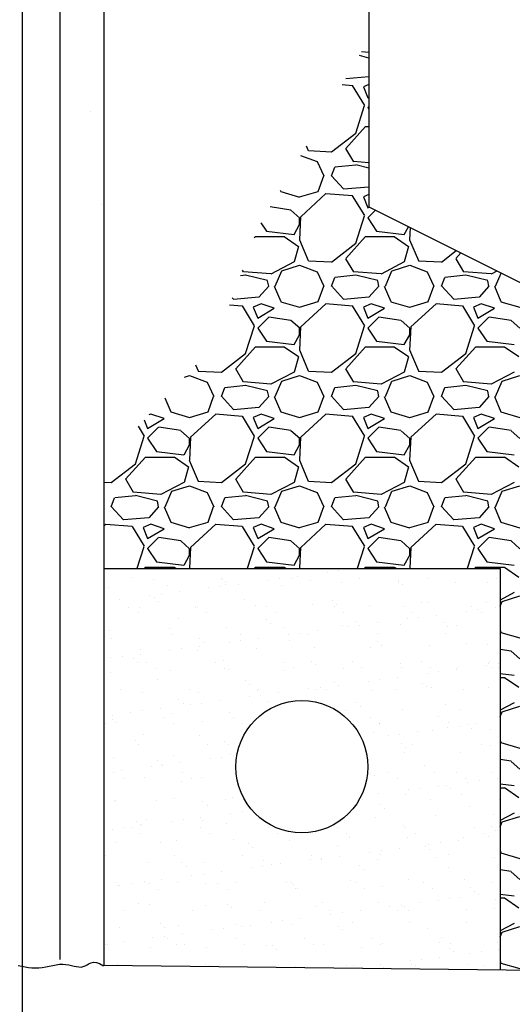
# Model space of a CAD drawing. Extents: x -132 to 3250, y 149 to 2856.
# Tile 34 of 41: x 2772 to 2839, y 1969 to 2103. Entities that reach past the tile are written whole.
import ezdxf

# ---------------------------------------------------------------- set-up
doc = ezdxf.new("R2010")
doc.units = 0
doc.header["$LTSCALE"] = 96
doc.header["$MEASUREMENT"] = 0
doc.layers.get('0').update_dxf_attribs({"color": 2, "linetype": 'CONTINUOUS'})
for name, color, linetype in [('S1', 2, 'CONTINUOUS'), ('S3', 4, 'CONTINUOUS'), ('S6', 1, 'CONTINUOUS')]:
    doc.layers.add(name, color=color, linetype=linetype)

# ---------------------------------------------------------------- blocks, each defined once
blk = doc.blocks.new('*X44')
at = {"color": 0}
for p, q in [((1327.08, 570.85), (1327.08, 570.85)), ((1328.64, 571.06), (1328.64, 571.06)), ((1331.08, 571.38), (1331.08, 571.38)), ((1300.58, 570.15), (1300.58, 570.15)), ((1303.44, 569.93), (1303.44, 569.93)), ((1312.58, 570.04), (1312.58, 570.04)), ((1312.78, 569.94), (1312.78, 569.94)), ((1313.14, 569.54), (1313.14, 569.54)), ((1319.01, 569.79), (1319.01, 569.79)), ((1320.57, 570), (1320.57, 570)), ((1322.12, 569.96), (1322.12, 569.96)), ((1323.01, 570.32), (1323.01, 570.32)), ((1324.76, 569.78), (1324.76, 569.78)), ((1331.46, 569.98), (1331.46, 569.98)), ((1336.77, 569.68), (1336.77, 569.68)), ((1336.79, 569.5), (1336.79, 569.5)), ((1340.81, 570), (1340.81, 570)), ((1344.47, 569.46), (1344.47, 569.46)), ((1350.15, 570.01), (1350.15, 570.01)), ((1297.21, 568.75), (1297.21, 568.75)), ((1305.31, 569.04), (1305.31, 569.04)), ((1306.86, 568.19), (1306.86, 568.19)), ((1310.93, 568.73), (1310.93, 568.73)), ((1312.49, 568.93), (1312.49, 568.93)), ((1313.16, 569.14), (1313.16, 569.14)), ((1314.93, 569.25), (1314.93, 569.25)), ((1320.84, 569.1), (1320.84, 569.1)), ((1328.94, 569.4), (1328.94, 569.4)), ((1337.32, 569.17), (1337.32, 569.17)), ((1348.95, 569.41), (1348.95, 569.41)), ((1298.78, 567.13), (1298.78, 567.13)), ((1302.86, 567.66), (1302.86, 567.66)), ((1303.57, 567.41), (1303.57, 567.41)), ((1304.12, 566.9), (1304.12, 566.9)), ((1304.42, 567.87), (1304.42, 567.87)), ((1315.75, 567.15), (1315.75, 567.15)), ((1327.75, 567.04), (1327.75, 567.04)), ((1339.93, 566.78), (1339.93, 566.78)), ((1348.7, 566.78), (1348.7, 566.78)), ((1300.04, 566.12), (1300.04, 566.12)), ((1301.44, 566.07), (1301.44, 566.07)), ((1309.12, 566.04), (1309.12, 566.04)), ((1309.38, 566.14), (1309.38, 566.14)), ((1317.22, 566.33), (1317.22, 566.33)), ((1318.72, 566.16), (1318.72, 566.16)), ((1325.07, 566.43), (1325.07, 566.43)), ((1328.07, 566.17), (1328.07, 566.17)), ((1328.3, 566.54), (1328.3, 566.54)), ((1332.75, 566.39), (1332.75, 566.39)), ((1337.41, 566.19), (1337.41, 566.19)), ((1340.85, 566.68), (1340.85, 566.68)), ((1346, 565.58), (1346, 565.58)), ((1346.75, 566.21), (1346.75, 566.21)), ((1347.56, 565.78), (1347.56, 565.78)), ((1350, 566.1), (1350, 566.1)), ((1301.3, 565.32), (1301.3, 565.32)), ((1306.73, 564.51), (1306.73, 564.51)), ((1310.65, 565.33), (1310.65, 565.33)), ((1318.73, 564.41), (1318.73, 564.41)), ((1319.99, 565.35), (1319.99, 565.35)), ((1329.33, 565.37), (1329.33, 565.37)), ((1330.91, 564.14), (1330.91, 564.14)), ((1337.92, 564.51), (1337.92, 564.51)), ((1338.67, 565.38), (1338.67, 565.38)), ((1339.48, 564.72), (1339.48, 564.72)), ((1341.92, 565.04), (1341.92, 565.04)), ((1348.02, 565.4), (1348.02, 565.4)), ((1297.4, 562.97), (1297.4, 562.97)), ((1305.5, 563.26), (1305.5, 563.26)), ((1313.35, 563.36), (1313.35, 563.36)), ((1319.29, 563.9), (1319.29, 563.9)), ((1321.03, 563.32), (1321.03, 563.32)), ((1325.77, 562.91), (1325.77, 562.91)), ((1329.13, 563.62), (1329.13, 563.62)), ((1329.85, 563.45), (1329.85, 563.45)), ((1331.41, 563.66), (1331.41, 563.66)), ((1333.85, 563.98), (1333.85, 563.98)), ((1336.98, 563.72), (1336.98, 563.72)), ((1342.92, 564.04), (1342.92, 564.04)), ((1343.47, 563.53), (1343.47, 563.53)), ((1344.66, 563.68), (1344.66, 563.68)), ((1297.71, 561.88), (1297.71, 561.88)), ((1305.86, 562.42), (1305.86, 562.42)), ((1309.71, 561.78), (1309.71, 561.78)), ((1315.2, 562.43), (1315.2, 562.43)), ((1315.26, 561.53), (1315.26, 561.53)), ((1317.7, 561.85), (1317.7, 561.85)), ((1321.77, 562.39), (1321.77, 562.39)), ((1321.9, 561.51), (1321.9, 561.51)), ((1323.33, 562.59), (1323.33, 562.59)), ((1324.54, 562.45), (1324.54, 562.45)), ((1333.89, 562.47), (1333.89, 562.47)), ((1333.9, 561.41), (1333.9, 561.41)), ((1343.23, 562.48), (1343.23, 562.48)), ((1301.63, 560.29), (1301.63, 560.29)), ((1305.62, 560.26), (1305.62, 560.26)), ((1307.18, 560.47), (1307.18, 560.47)), ((1309.31, 560.26), (1309.31, 560.26)), ((1309.62, 560.79), (1309.62, 560.79)), ((1310.27, 561.27), (1310.27, 561.27)), ((1313.7, 561.32), (1313.7, 561.32)), ((1317.41, 560.55), (1317.41, 560.55)), ((1325.26, 560.65), (1325.26, 560.65)), ((1332.94, 560.61), (1332.94, 560.61)), ((1334.45, 560.9), (1334.45, 560.9)), ((1341.04, 560.9), (1341.04, 560.9)), ((1346.08, 561.14), (1346.08, 561.14)), ((1348.89, 561), (1348.89, 561)), ((1297.55, 559.2), (1297.55, 559.2)), ((1299.11, 559.4), (1299.11, 559.4)), ((1300.7, 559.14), (1300.7, 559.14)), ((1301.55, 559.72), (1301.55, 559.72)), ((1312.88, 558.88), (1312.88, 558.88)), ((1324.88, 558.78), (1324.88, 558.78)), ((1301.25, 558.64), (1301.25, 558.64)), ((1302.46, 558.61), (1302.46, 558.61)), ((1303.73, 557.8), (1303.73, 557.8)), ((1305.69, 557.48), (1305.69, 557.48)), ((1311.8, 558.63), (1311.8, 558.63)), ((1313.07, 557.82), (1313.07, 557.82)), ((1313.54, 557.58), (1313.54, 557.58)), ((1321.15, 558.64), (1321.15, 558.64)), ((1321.22, 557.54), (1321.22, 557.54)), ((1322.41, 557.84), (1322.41, 557.84)), ((1325.43, 558.27), (1325.43, 558.27)), ((1329.32, 557.83), (1329.32, 557.83)), ((1330.49, 558.66), (1330.49, 558.66)), ((1331.75, 557.86), (1331.75, 557.86)), ((1337.06, 558.51), (1337.06, 558.51)), ((1337.17, 557.94), (1337.17, 557.94)), ((1339.83, 558.68), (1339.83, 558.68)), ((1341.1, 557.87), (1341.1, 557.87)), ((1344.69, 557.64), (1344.69, 557.64)), ((1344.85, 557.9), (1344.85, 557.9)), ((1348.76, 558.17), (1348.76, 558.17)), ((1349.07, 558.41), (1349.07, 558.41)), ((1349.17, 558.69), (1349.17, 558.69)), ((1349.62, 557.9), (1349.62, 557.9)), ((1350.33, 558.38), (1350.33, 558.38)), ((1350.44, 557.89), (1350.44, 557.89)), ((1297.59, 557.19), (1297.59, 557.19)), ((1303.86, 556.25), (1303.86, 556.25)), ((1315.86, 556.14), (1315.86, 556.14)), ((1332.61, 556.05), (1332.61, 556.05)), ((1334.17, 556.25), (1334.17, 556.25)), ((1336.61, 556.57), (1336.61, 556.57)), ((1340.69, 557.11), (1340.69, 557.11)), ((1342.25, 557.32), (1342.25, 557.32)), ((1298.94, 554.89), (1298.94, 554.89)), ((1308.28, 554.9), (1308.28, 554.9)), ((1316.42, 555.64), (1316.42, 555.64)), ((1317.6, 554.77), (1317.6, 554.77)), ((1317.62, 554.92), (1317.62, 554.92)), ((1324.54, 554.98), (1324.54, 554.98)), ((1325.45, 554.87), (1325.45, 554.87)), ((1326.1, 555.19), (1326.1, 555.19)), ((1326.97, 554.94), (1326.97, 554.94)), ((1328.04, 555.88), (1328.04, 555.88)), ((1328.54, 555.51), (1328.54, 555.51)), ((1333.13, 554.83), (1333.13, 554.83)), ((1336.31, 554.95), (1336.31, 554.95)), ((1340.05, 555.77), (1340.05, 555.77)), ((1340.6, 555.27), (1340.6, 555.27)), ((1341.23, 555.12), (1341.23, 555.12)), ((1345.65, 554.97), (1345.65, 554.97)), ((1349.08, 555.22), (1349.08, 555.22)), ((1301.82, 554.51), (1301.82, 554.51)), ((1306.84, 553.51), (1306.84, 553.51)), ((1309.5, 554.48), (1309.5, 554.48)), ((1312.39, 553.38), (1312.39, 553.38)), ((1316.46, 553.92), (1316.46, 553.92)), ((1318.02, 554.13), (1318.02, 554.13)), ((1320.46, 554.45), (1320.46, 554.45)), ((1304.31, 552.32), (1304.31, 552.32)), ((1307.4, 553), (1307.4, 553)), ((1308.39, 552.86), (1308.39, 552.86)), ((1309.95, 553.06), (1309.95, 553.06)), ((1319.03, 553.24), (1319.03, 553.24)), ((1329.51, 552.05), (1329.51, 552.05)), ((1331.03, 553.14), (1331.03, 553.14)), ((1331.58, 552.63), (1331.58, 552.63)), ((1337.36, 552.15), (1337.36, 552.15)), ((1343.21, 552.88), (1343.21, 552.88)), ((1345.04, 552.12), (1345.04, 552.12)), ((1297.78, 551.41), (1297.78, 551.41)), ((1297.83, 550.88), (1297.83, 550.88)), ((1300.31, 551.79), (1300.31, 551.79)), ((1301.87, 552), (1301.87, 552)), ((1304.89, 551.1), (1304.89, 551.1)), ((1305.88, 551.7), (1305.88, 551.7)), ((1313.73, 551.8), (1313.73, 551.8)), ((1314.23, 551.11), (1314.23, 551.11)), ((1332.91, 551.15), (1332.91, 551.15)), ((1342.25, 551.17), (1342.25, 551.17)), ((1296.81, 550.27), (1296.81, 550.27)), ((1298.38, 550.37), (1298.38, 550.37)), ((1306.15, 550.29), (1306.15, 550.29)), ((1310.01, 550.61), (1310.01, 550.61)), ((1315.49, 550.31), (1315.49, 550.31)), ((1334.18, 550.34), (1334.18, 550.34)), ((1334.19, 550.24), (1334.19, 550.24)), ((1343.45, 549.71), (1343.45, 549.71)), ((1343.52, 550.36), (1343.52, 550.36)), ((1345.02, 549.91), (1345.02, 549.91)), ((1346.2, 550.14), (1346.2, 550.14)), ((1346.75, 549.63), (1346.75, 549.63)), ((1347.45, 550.23), (1347.45, 550.23)), ((1349.27, 549.44), (1349.27, 549.44)), ((1302.01, 548.73), (1302.01, 548.73)), ((1309.68, 548.69), (1309.68, 548.69)), ((1333.31, 549.05), (1333.31, 549.05)), ((1335.38, 548.64), (1335.38, 548.64)), ((1336.94, 548.85), (1336.94, 548.85)), ((1339.38, 549.17), (1339.38, 549.17)), ((1341.42, 549.34), (1341.42, 549.34)), ((1300.99, 547.98), (1300.99, 547.98)), ((1301.36, 547.37), (1301.36, 547.37)), ((1310.7, 547.39), (1310.7, 547.39)), ((1312.99, 547.87), (1312.99, 547.87)), ((1313.55, 547.37), (1313.55, 547.37)), ((1337.18, 547.51), (1337.18, 547.51)), ((1337.73, 547), (1337.73, 547)), ((1338.73, 547.44), (1338.73, 547.44)), ((1348.07, 547.46), (1348.07, 547.46)), ((1349.36, 547.24), (1349.36, 547.24)), ((1297.96, 545.63), (1297.96, 545.63)), ((1306.07, 545.92), (1306.07, 545.92)), ((1311.15, 545.45), (1311.15, 545.45)), ((1312.71, 545.66), (1312.71, 545.66)), ((1313.92, 546.02), (1313.92, 546.02)), ((1337.55, 546.37), (1337.55, 546.37)), ((1345.22, 546.34), (1345.22, 546.34)), ((1303.08, 544.39), (1303.08, 544.39)), ((1303.98, 545.24), (1303.98, 545.24)), ((1304.53, 544.73), (1304.53, 544.73)), ((1304.64, 544.6), (1304.64, 544.6)), ((1307.08, 544.92), (1307.08, 544.92)), ((1340.34, 544.61), (1340.34, 544.61)), ((1297.97, 543.57), (1297.97, 543.57)), ((1299, 543.85), (1299, 543.85)), ((1299.23, 542.76), (1299.23, 542.76)), ((1302.2, 542.95), (1302.2, 542.95)), ((1307.31, 543.59), (1307.31, 543.59)), ((1308.57, 542.78), (1308.57, 542.78)), ((1309.87, 542.91), (1309.87, 542.91)), ((1333.5, 543.27), (1333.5, 543.27)), ((1335.34, 543.64), (1335.34, 543.64)), ((1336.6, 542.83), (1336.6, 542.83)), ((1341.61, 543.56), (1341.61, 543.56)), ((1344.68, 543.65), (1344.68, 543.65)), ((1345.94, 542.85), (1345.94, 542.85)), ((1349.46, 543.66), (1349.46, 543.66)), ((1350.22, 542.83), (1350.22, 542.83)), ((1307.14, 542.34), (1307.14, 542.34)), ((1339.71, 541.45), (1339.71, 541.45)), ((1342.15, 541.77), (1342.15, 541.77)), ((1343.33, 541.87), (1343.33, 541.87)), ((1343.88, 541.37), (1343.88, 541.37)), ((1346.22, 542.3), (1346.22, 542.3)), ((1347.78, 542.51), (1347.78, 542.51)), ((1306.26, 540.14), (1306.26, 540.14)), ((1314.11, 540.24), (1314.11, 540.24)), ((1334.07, 540.7), (1334.07, 540.7)), ((1337.74, 540.59), (1337.74, 540.59)), ((1338.14, 541.24), (1338.14, 541.24)), ((1345.41, 540.56), (1345.41, 540.56)), ((1298.12, 539.71), (1298.12, 539.71)), ((1298.15, 539.85), (1298.15, 539.85)), ((1303.78, 539.86), (1303.78, 539.86)), ((1310.12, 539.61), (1310.12, 539.61)), ((1310.68, 539.1), (1310.68, 539.1)), ((1313.13, 539.88), (1313.13, 539.88)), ((1331.81, 539.91), (1331.81, 539.91)), ((1334.31, 539.24), (1334.31, 539.24)), ((1334.86, 538.73), (1334.86, 538.73)), ((1341.15, 539.93), (1341.15, 539.93)), ((1346.49, 538.97), (1346.49, 538.97)), ((1350.5, 539.95), (1350.5, 539.95)), ((1309.84, 537.51), (1309.84, 537.51)), ((1313.92, 538.05), (1313.92, 538.05)), ((1315.48, 538.26), (1315.48, 538.26)), ((1333.69, 537.49), (1333.69, 537.49)), ((1341.8, 537.78), (1341.8, 537.78)), ((1349.65, 537.88), (1349.65, 537.88)), ((1299.33, 536.13), (1299.33, 536.13)), ((1300.39, 536.06), (1300.39, 536.06)), ((1301.11, 536.97), (1301.11, 536.97)), ((1301.66, 536.47), (1301.66, 536.47)), ((1301.77, 536.45), (1301.77, 536.45)), ((1302.39, 537.17), (1302.39, 537.17)), ((1305.84, 536.99), (1305.84, 536.99)), ((1307.41, 537.19), (1307.41, 537.19)), ((1309.73, 536.07), (1309.73, 536.07)), ((1310.06, 537.13), (1310.06, 537.13)), ((1313.29, 536.71), (1313.29, 536.71)), ((1319.07, 536.09), (1319.07, 536.09)), ((1328.42, 536.11), (1328.42, 536.11)), ((1337.47, 536.34), (1337.47, 536.34)), ((1337.76, 536.12), (1337.76, 536.12)), ((1347.1, 536.14), (1347.1, 536.14)), ((1349.48, 536.24), (1349.48, 536.24)), ((1297.77, 535.92), (1297.77, 535.92)), ((1301.65, 535.25), (1301.65, 535.25)), ((1311, 535.27), (1311, 535.27)), ((1320.34, 535.28), (1320.34, 535.28)), ((1329.68, 535.3), (1329.68, 535.3)), ((1330.07, 534.71), (1330.07, 534.71)), ((1337.93, 534.81), (1337.93, 534.81)), ((1339.02, 535.32), (1339.02, 535.32)), ((1345.6, 534.78), (1345.6, 534.78)), ((1348.37, 535.34), (1348.37, 535.34)), ((1348.99, 534.9), (1348.99, 534.9)), ((1350.03, 535.73), (1350.03, 535.73)), ((1350.55, 535.11), (1350.55, 535.11)), ((1298.34, 534.07), (1298.34, 534.07)), ((1304.27, 534.08), (1304.27, 534.08)), ((1306.45, 534.36), (1306.45, 534.36)), ((1314.3, 534.46), (1314.3, 534.46)), ((1316.27, 533.97), (1316.27, 533.97)), ((1316.83, 533.47), (1316.83, 533.47)), ((1321.97, 534.42), (1321.97, 534.42)), ((1328.45, 533.71), (1328.45, 533.71)), ((1336.84, 533.3), (1336.84, 533.3)), ((1340.46, 533.6), (1340.46, 533.6)), ((1340.91, 533.84), (1340.91, 533.84)), ((1342.47, 534.04), (1342.47, 534.04)), ((1344.91, 534.36), (1344.91, 534.36)), ((1296.87, 532.33), (1296.87, 532.33)), ((1306.21, 532.35), (1306.21, 532.35)), ((1315.55, 532.37), (1315.55, 532.37)), ((1324.89, 532.38), (1324.89, 532.38)), ((1328.76, 532.24), (1328.76, 532.24)), ((1332.84, 532.77), (1332.84, 532.77)), ((1334.24, 532.4), (1334.24, 532.4)), ((1334.4, 532.98), (1334.4, 532.98)), ((1341.01, 533.1), (1341.01, 533.1)), ((1341.98, 532), (1341.98, 532)), ((1343.58, 532.42), (1343.58, 532.42)), ((1349.84, 532.1), (1349.84, 532.1)), ((1302.58, 531.39), (1302.58, 531.39)), ((1307.25, 531.34), (1307.25, 531.34)), ((1307.81, 530.83), (1307.81, 530.83)), ((1310.25, 531.35), (1310.25, 531.35)), ((1316.69, 530.65), (1316.69, 530.65)), ((1318.25, 530.85), (1318.25, 530.85)), ((1318.35, 531.65), (1318.35, 531.65)), ((1319.44, 531.07), (1319.44, 531.07)), ((1320.69, 531.17), (1320.69, 531.17)), ((1324.76, 531.71), (1324.76, 531.71)), ((1326.21, 531.75), (1326.21, 531.75)), ((1326.32, 531.92), (1326.32, 531.92)), ((1331.44, 530.97), (1331.44, 530.97)), ((1333.88, 531.71), (1333.88, 531.71)), ((1343.62, 530.71), (1343.62, 530.71)), ((1308.61, 529.58), (1308.61, 529.58)), ((1310.17, 529.79), (1310.17, 529.79)), ((1312.61, 530.11), (1312.61, 530.11)), ((1331.99, 530.46), (1331.99, 530.46)), ((1298.24, 528.71), (1298.24, 528.71)), ((1298.53, 528.29), (1298.53, 528.29)), ((1298.79, 528.2), (1298.79, 528.2)), ((1300.53, 528.52), (1300.53, 528.52)), ((1302.1, 528.73), (1302.1, 528.73)), ((1302.81, 528.54), (1302.81, 528.54)), ((1304.53, 529.05), (1304.53, 529.05)), ((1306.63, 528.58), (1306.63, 528.58)), ((1310.42, 528.44), (1310.42, 528.44)), ((1312.15, 528.56), (1312.15, 528.56)), ((1314.49, 528.68), (1314.49, 528.68)), ((1321.5, 528.58), (1321.5, 528.58)), ((1322.16, 528.64), (1322.16, 528.64)), ((1322.42, 528.34), (1322.42, 528.34)), ((1330.26, 528.93), (1330.26, 528.93)), ((1330.84, 528.59), (1330.84, 528.59)), ((1334.6, 528.07), (1334.6, 528.07)), ((1338.12, 529.03), (1338.12, 529.03)), ((1340.18, 528.61), (1340.18, 528.61)), ((1345.79, 529), (1345.79, 529)), ((1346.61, 527.97), (1346.61, 527.97)), ((1349.52, 528.63), (1349.52, 528.63)), ((1304.08, 527.74), (1304.08, 527.74)), ((1313.42, 527.75), (1313.42, 527.75)), ((1322.76, 527.77), (1322.76, 527.77)), ((1322.97, 527.83), (1322.97, 527.83)), ((1332.1, 527.79), (1332.1, 527.79)), ((1341.45, 527.81), (1341.45, 527.81)), ((1345.24, 526.64), (1345.24, 526.64)), ((1347.16, 527.46), (1347.16, 527.46)), ((1347.68, 526.96), (1347.68, 526.96)), ((1301.4, 525.81), (1301.4, 525.81)), ((1302.77, 525.61), (1302.77, 525.61)), ((1310.44, 525.57), (1310.44, 525.57)), ((1313.4, 525.71), (1313.4, 525.71)), ((1318.54, 525.86), (1318.54, 525.86)), ((1325.58, 525.44), (1325.58, 525.44)), ((1326.4, 525.96), (1326.4, 525.96)), ((1334.07, 525.93), (1334.07, 525.93)), ((1335.6, 525.37), (1335.6, 525.37)), ((1337.16, 525.58), (1337.16, 525.58)), ((1337.59, 525.34), (1337.59, 525.34)), ((1339.6, 525.9), (1339.6, 525.9)), ((1342.17, 526.22), (1342.17, 526.22)), ((1343.68, 526.43), (1343.68, 526.43)), ((1350.03, 526.32), (1350.03, 526.32)), ((1299.29, 524.82), (1299.29, 524.82)), ((1308.63, 524.84), (1308.63, 524.84)), ((1313.96, 525.2), (1313.96, 525.2)), ((1317.97, 524.85), (1317.97, 524.85)), ((1327.32, 524.87), (1327.32, 524.87)), ((1327.53, 524.31), (1327.53, 524.31)), ((1329.09, 524.51), (1329.09, 524.51)), ((1331.53, 524.83), (1331.53, 524.83)), ((1336.66, 524.89), (1336.66, 524.89)), ((1338.14, 524.83), (1338.14, 524.83)), ((1346, 524.9), (1346, 524.9)), ((1349.77, 525.07), (1349.77, 525.07)), ((1304.39, 523.07), (1304.39, 523.07)), ((1304.94, 522.57), (1304.94, 522.57)), ((1306.82, 522.8), (1306.82, 522.8)), ((1314.68, 522.9), (1314.68, 522.9)), ((1315.38, 522.71), (1315.38, 522.71)), ((1316.57, 522.81), (1316.57, 522.81)), ((1319.45, 523.24), (1319.45, 523.24)), ((1321.01, 523.45), (1321.01, 523.45)), ((1322.35, 522.86), (1322.35, 522.86)), ((1323.45, 523.77), (1323.45, 523.77)), ((1328.57, 522.7), (1328.57, 522.7)), ((1330.45, 523.15), (1330.45, 523.15)), ((1338.31, 523.25), (1338.31, 523.25)), ((1345.98, 523.22), (1345.98, 523.22)), ((1298.72, 522.5), (1298.72, 522.5)), ((1304.86, 521.32), (1304.86, 521.32)), ((1307.3, 521.64), (1307.3, 521.64)), ((1311.38, 522.18), (1311.38, 522.18)), ((1312.94, 522.39), (1312.94, 522.39)), ((1329.12, 522.2), (1329.12, 522.2)), ((1340.75, 522.44), (1340.75, 522.44)), ((1296.79, 520.26), (1296.79, 520.26)), ((1297.16, 520.21), (1297.16, 520.21)), ((1299.23, 520.58), (1299.23, 520.58)), ((1303.3, 521.12), (1303.3, 521.12)), ((1305.23, 521.03), (1305.23, 521.03)), ((1306.5, 520.23), (1306.5, 520.23)), ((1307.55, 520.17), (1307.55, 520.17)), ((1314.58, 521.05), (1314.58, 521.05)), ((1315.84, 520.24), (1315.84, 520.24)), ((1318.73, 520.08), (1318.73, 520.08)), ((1319.55, 520.07), (1319.55, 520.07)), ((1323.92, 521.07), (1323.92, 521.07)), ((1325.18, 520.26), (1325.18, 520.26)), ((1326.59, 520.18), (1326.59, 520.18)), ((1333.26, 521.08), (1333.26, 521.08)), ((1334.26, 520.15), (1334.26, 520.15)), ((1334.53, 520.28), (1334.53, 520.28)), ((1342.36, 520.44), (1342.36, 520.44)), ((1342.6, 521.1), (1342.6, 521.1)), ((1343.87, 520.29), (1343.87, 520.29)), ((1350.22, 520.54), (1350.22, 520.54)), ((1302.96, 519.83), (1302.96, 519.83)), ((1310.63, 519.79), (1310.63, 519.79)), ((1320.11, 519.56), (1320.11, 519.56)), ((1331.73, 519.81), (1331.73, 519.81)), ((1343.74, 519.7), (1343.74, 519.7)), ((1344.29, 519.2), (1344.29, 519.2)), ((1346.44, 519.03), (1346.44, 519.03)), ((1348, 519.24), (1348, 519.24)), ((1350.44, 519.56), (1350.44, 519.56)), ((1298.53, 517.54), (1298.53, 517.54)), ((1310.53, 517.44), (1310.53, 517.44)), ((1311.05, 517.32), (1311.05, 517.32)), ((1320.4, 517.34), (1320.4, 517.34)), ((1329.74, 517.36), (1329.74, 517.36)), ((1330.64, 517.37), (1330.64, 517.37)), ((1334.29, 517.43), (1334.29, 517.43)), ((1338.37, 517.97), (1338.37, 517.97)), ((1338.49, 517.47), (1338.49, 517.47)), ((1339.08, 517.38), (1339.08, 517.38)), ((1339.93, 518.17), (1339.93, 518.17)), ((1342.37, 518.49), (1342.37, 518.49)), ((1346.17, 517.43), (1346.17, 517.43)), ((1348.42, 517.39), (1348.42, 517.39)), ((1322.72, 517.17), (1322.72, 517.17)), ((1331.85, 517.11), (1331.85, 517.11)), ((1334.72, 517.07), (1334.72, 517.07))]:
    blk.add_line(p, q, dxfattribs=at)
blk = doc.blocks.new('*X59')
at = {"color": 0}
for p, q in [((2289.45, 1336.05), (2288.15, 1336.38)), ((2289.45, 1336.8), (2288.44, 1336.88)), ((2289.45, 1333.5), (2286.29, 1333.23)), ((2289.45, 1333.51), (2289.45, 1333.5)), ((2287.2, 1332.29), (2285.8, 1332.41)), ((2288.88, 1329.61), (2287.23, 1332.31)), ((2289.45, 1332.47), (2288.7, 1332.15)), ((2288.7, 1332.15), (2289.3, 1330.65)), ((2289.3, 1330.65), (2289.45, 1330.74)), ((2287.65, 1325.84), (2288.85, 1329.59)), ((2289.45, 1329.45), (2289.3, 1329.3)), ((2289.3, 1329.3), (2289.45, 1329.07)), ((2286.3, 1323.75), (2289, 1326.75)), ((2289, 1326.75), (2289.45, 1326.75)), ((2284.35, 1323.29), (2287.65, 1325.84)), ((2280.91, 1324.12), (2281.18, 1323.48)), ((2280.13, 1322.8), (2282.4, 1321.95)), ((2281.2, 1323.45), (2284.35, 1323.3)), ((2287.37, 1321.94), (2286.32, 1323.74)), ((2282.4, 1321.95), (2283.3, 1320)), ((2284.35, 1320), (2284.8, 1321.2)), ((2287.66, 1321.49), (2284.81, 1321.19)), ((2289.45, 1321.8), (2287.35, 1321.97)), ((2289.45, 1321.05), (2287.65, 1321.51)), ((2282.54, 1317.91), (2283.29, 1320.01)), ((2286, 1318.23), (2284.35, 1320.03)), ((2289.45, 1318.5), (2286, 1318.2)), ((2289.45, 1318.51), (2289.45, 1318.5)), ((2277.36, 1318.09), (2277.44, 1317.9)), ((2277.44, 1317.89), (2279.99, 1317.14)), ((2280, 1317.15), (2282.55, 1317.9)), ((2283.6, 1317.6), (2280.15, 1314.45)), ((2287.2, 1317.29), (2283.6, 1317.59)), ((2288.88, 1314.61), (2287.23, 1317.31)), ((2289.45, 1317.47), (2288.7, 1317.15)), ((2288.7, 1317.15), (2289.3, 1315.65)), ((2278.81, 1315.35), (2275.99, 1315.78)), ((2289.3, 1315.65), (2289.49, 1315.77)), ((2280.02, 1314.28), (2278.82, 1315.33)), ((2280.14, 1314.46), (2279.99, 1311.31)), ((2287.65, 1310.84), (2288.85, 1314.59)), ((2290.34, 1315.34), (2289.3, 1314.3)), ((2274.74, 1313.64), (2275.5, 1312.5)), ((2279.26, 1312.05), (2280.01, 1313.4)), ((2280, 1313.4), (2280, 1314.3)), ((2289.3, 1314.3), (2290.5, 1312.5)), ((2294.26, 1312.05), (2294.84, 1313.09)), ((2273.83, 1311.57), (2274, 1311.75)), ((2274, 1311.75), (2277.9, 1311.75)), ((2275.5, 1312.5), (2279.25, 1312.05)), ((2277.9, 1311.77), (2279.85, 1310.42)), ((2286.3, 1308.75), (2289, 1311.75)), ((2289, 1311.75), (2292.9, 1311.75)), ((2290.5, 1312.5), (2294.25, 1312.05)), ((2292.9, 1311.77), (2294.85, 1310.42)), ((2295.07, 1312.98), (2294.99, 1311.31)), ((2279.86, 1310.4), (2279.26, 1308.3)), ((2279.98, 1311.33), (2281.18, 1308.48)), ((2284.35, 1308.29), (2287.65, 1310.84)), ((2294.86, 1310.4), (2294.26, 1308.3)), ((2294.98, 1311.33), (2296.18, 1308.48)), ((2299.35, 1308.29), (2301.35, 1309.84)), ((2301.3, 1308.75), (2301.99, 1309.52)), ((2279.25, 1308.3), (2276.1, 1306.65)), ((2277.6, 1307.1), (2280, 1307.85)), ((2280, 1307.85), (2282.4, 1306.95)), ((2281.2, 1308.45), (2284.35, 1308.3)), ((2287.37, 1306.94), (2286.32, 1308.74)), ((2294.25, 1308.3), (2291.1, 1306.65)), ((2292.6, 1307.1), (2295, 1307.85)), ((2295, 1307.85), (2297.4, 1306.95)), ((2296.2, 1308.45), (2299.35, 1308.3)), ((2302.37, 1306.94), (2301.32, 1308.74)), ((2272.66, 1306.49), (2271.94, 1306.42)), ((2272.37, 1306.94), (2272.22, 1307.2)), ((2276.1, 1306.67), (2272.35, 1306.97)), ((2275.65, 1305.76), (2272.65, 1306.51)), ((2276.69, 1305), (2277.59, 1307.1)), ((2282.4, 1306.95), (2283.3, 1305)), ((2287.66, 1306.49), (2284.81, 1306.19)), ((2291.1, 1306.67), (2287.35, 1306.97)), ((2290.65, 1305.76), (2287.65, 1306.51)), ((2291.69, 1305), (2292.59, 1307.1)), ((2297.4, 1306.95), (2298.3, 1305)), ((2302.66, 1306.49), (2299.81, 1306.19)), ((2306.1, 1306.67), (2302.35, 1306.97)), ((2305.65, 1305.76), (2302.65, 1306.51)), ((2306.89, 1307.07), (2306.1, 1306.65)), ((2306.69, 1305), (2307.46, 1306.78)), ((2275.8, 1304.99), (2275.65, 1305.74)), ((2284.35, 1305), (2284.8, 1306.2)), ((2286, 1303.23), (2284.35, 1305.03)), ((2290.8, 1304.99), (2290.65, 1305.74)), ((2299.35, 1305), (2299.8, 1306.2)), ((2301, 1303.23), (2299.35, 1305.03)), ((2305.8, 1304.99), (2305.65, 1305.74)), ((2275.8, 1305), (2274.45, 1303.5)), ((2276.54, 1305), (2277.44, 1302.9)), ((2282.54, 1302.91), (2283.29, 1305.01)), ((2290.8, 1305), (2289.45, 1303.5)), ((2291.54, 1305), (2292.44, 1302.9)), ((2297.54, 1302.91), (2298.29, 1305.01)), ((2305.8, 1305), (2304.45, 1303.5)), ((2306.54, 1305), (2307.44, 1302.9)), ((2272.2, 1302.29), (2270.47, 1302.44)), ((2271, 1303.23), (2270.83, 1303.41)), ((2274.45, 1303.5), (2271, 1303.2)), ((2274.75, 1302.6), (2273.7, 1302.15)), ((2276.55, 1302), (2274.75, 1302.6)), ((2277.44, 1302.89), (2279.99, 1302.14)), ((2280, 1302.15), (2282.55, 1302.9)), ((2283.6, 1302.6), (2280.15, 1299.45)), ((2287.2, 1302.29), (2283.6, 1302.59)), ((2289.45, 1303.5), (2286, 1303.2)), ((2289.75, 1302.6), (2288.7, 1302.15)), ((2291.55, 1302), (2289.75, 1302.6)), ((2292.44, 1302.89), (2294.99, 1302.14)), ((2295, 1302.15), (2297.55, 1302.9)), ((2298.6, 1302.6), (2295.15, 1299.45)), ((2302.2, 1302.29), (2298.6, 1302.59)), ((2304.45, 1303.5), (2301, 1303.2)), ((2304.75, 1302.6), (2303.7, 1302.15)), ((2306.55, 1302), (2304.75, 1302.6)), ((2307.44, 1302.89), (2309.99, 1302.14)), ((2273.88, 1299.61), (2272.23, 1302.31)), ((2273.7, 1302.15), (2274.3, 1300.65)), ((2274.3, 1300.65), (2276.55, 1302)), ((2288.88, 1299.61), (2287.23, 1302.31)), ((2288.7, 1302.15), (2289.3, 1300.65)), ((2289.3, 1300.65), (2291.55, 1302)), ((2303.88, 1299.61), (2302.23, 1302.31)), ((2303.7, 1302.15), (2304.3, 1300.65)), ((2304.3, 1300.65), (2306.55, 1302)), ((2275.8, 1300.8), (2274.3, 1299.3)), ((2278.81, 1300.35), (2275.81, 1300.8)), ((2280.02, 1299.28), (2278.82, 1300.33)), ((2290.8, 1300.8), (2289.3, 1299.3)), ((2293.81, 1300.35), (2290.81, 1300.8)), ((2295.02, 1299.28), (2293.82, 1300.33)), ((2305.8, 1300.8), (2304.3, 1299.3)), ((2308.81, 1300.35), (2305.81, 1300.8)), ((2310.02, 1299.28), (2308.82, 1300.33)), ((2272.65, 1295.84), (2273.85, 1299.59)), ((2274.3, 1299.3), (2275.5, 1297.5)), ((2279.26, 1297.05), (2280.01, 1298.4)), ((2280.14, 1299.46), (2279.99, 1296.31)), ((2280, 1298.4), (2280, 1299.3)), ((2287.65, 1295.84), (2288.85, 1299.59)), ((2289.3, 1299.3), (2290.5, 1297.5)), ((2294.26, 1297.05), (2295.01, 1298.4)), ((2295.14, 1299.46), (2294.99, 1296.31)), ((2295, 1298.4), (2295, 1299.3)), ((2302.65, 1295.84), (2303.85, 1299.59)), ((2304.3, 1299.3), (2305.5, 1297.5)), ((2275.5, 1297.5), (2279.25, 1297.05)), ((2290.5, 1297.5), (2294.25, 1297.05)), ((2305.5, 1297.5), (2309.25, 1297.05)), ((2269.35, 1293.29), (2272.65, 1295.84)), ((2271.3, 1293.75), (2274, 1296.75)), ((2274, 1296.75), (2277.9, 1296.75)), ((2277.9, 1296.77), (2279.85, 1295.42)), ((2279.98, 1296.33), (2281.18, 1293.48)), ((2284.35, 1293.29), (2287.65, 1295.84)), ((2286.3, 1293.75), (2289, 1296.75)), ((2289, 1296.75), (2292.9, 1296.75)), ((2292.9, 1296.77), (2294.85, 1295.42)), ((2294.98, 1296.33), (2296.18, 1293.48)), ((2299.35, 1293.29), (2302.65, 1295.84)), ((2301.3, 1293.75), (2304, 1296.75)), ((2304, 1296.75), (2307.9, 1296.75)), ((2307.9, 1296.77), (2309.85, 1295.42)), ((2279.86, 1295.4), (2279.26, 1293.3)), ((2294.86, 1295.4), (2294.26, 1293.3)), ((2265.84, 1294.28), (2266.18, 1293.48)), ((2266.2, 1293.45), (2269.35, 1293.3)), ((2272.37, 1291.94), (2271.32, 1293.74)), ((2279.25, 1293.3), (2276.1, 1291.65)), ((2281.2, 1293.45), (2284.35, 1293.3)), ((2287.37, 1291.94), (2286.32, 1293.74)), ((2294.25, 1293.3), (2291.1, 1291.65)), ((2296.2, 1293.45), (2299.35, 1293.3)), ((2302.37, 1291.94), (2301.32, 1293.74)), ((2309.25, 1293.3), (2306.1, 1291.65)), ((2264.3, 1292.63), (2265, 1292.85)), ((2265, 1292.85), (2267.4, 1291.95)), ((2267.4, 1291.95), (2268.3, 1290)), ((2276.1, 1291.67), (2272.35, 1291.97)), ((2276.69, 1290), (2277.59, 1292.1)), ((2277.6, 1292.1), (2280, 1292.85)), ((2280, 1292.85), (2282.4, 1291.95)), ((2282.4, 1291.95), (2283.3, 1290)), ((2291.1, 1291.67), (2287.35, 1291.97)), ((2291.69, 1290), (2292.59, 1292.1)), ((2292.6, 1292.1), (2295, 1292.85)), ((2295, 1292.85), (2297.4, 1291.95)), ((2297.4, 1291.95), (2298.3, 1290)), ((2306.1, 1291.67), (2302.35, 1291.97)), ((2306.69, 1290), (2307.59, 1292.1)), ((2307.6, 1292.1), (2310, 1292.85)), ((2269.35, 1290), (2269.8, 1291.2)), ((2272.66, 1291.49), (2269.81, 1291.19)), ((2275.65, 1290.76), (2272.65, 1291.51)), ((2275.8, 1289.99), (2275.65, 1290.74)), ((2284.35, 1290), (2284.8, 1291.2)), ((2287.66, 1291.49), (2284.81, 1291.19)), ((2290.65, 1290.76), (2287.65, 1291.51)), ((2290.8, 1289.99), (2290.65, 1290.74)), ((2299.35, 1290), (2299.8, 1291.2)), ((2302.66, 1291.49), (2299.81, 1291.19)), ((2305.65, 1290.76), (2302.65, 1291.51)), ((2305.8, 1289.99), (2305.65, 1290.74)), ((2261.63, 1289.79), (2262.44, 1287.9)), ((2267.54, 1287.91), (2268.29, 1290.01)), ((2271, 1288.23), (2269.35, 1290.03)), ((2275.8, 1290), (2274.45, 1288.5)), ((2276.54, 1290), (2277.44, 1287.9)), ((2282.54, 1287.91), (2283.29, 1290.01)), ((2286, 1288.23), (2284.35, 1290.03)), ((2290.8, 1290), (2289.45, 1288.5)), ((2291.54, 1290), (2292.44, 1287.9)), ((2297.54, 1287.91), (2298.29, 1290.01)), ((2301, 1288.23), (2299.35, 1290.03)), ((2305.8, 1290), (2304.45, 1288.5)), ((2306.54, 1290), (2307.44, 1287.9)), ((2262.44, 1287.89), (2264.99, 1287.14)), ((2265, 1287.15), (2267.55, 1287.9)), ((2274.45, 1288.5), (2271, 1288.2)), ((2277.44, 1287.89), (2279.99, 1287.14)), ((2280, 1287.15), (2282.55, 1287.9)), ((2289.45, 1288.5), (2286, 1288.2)), ((2292.44, 1287.89), (2294.99, 1287.14)), ((2295, 1287.15), (2297.55, 1287.9)), ((2304.45, 1288.5), (2301, 1288.2)), ((2307.44, 1287.89), (2309.99, 1287.14)), ((2258.83, 1286.81), (2259.3, 1285.65)), ((2259.3, 1285.65), (2261.55, 1287)), ((2259.75, 1287.6), (2259.46, 1287.48)), ((2261.55, 1287), (2259.75, 1287.6)), ((2268.6, 1287.6), (2265.15, 1284.45)), ((2272.2, 1287.29), (2268.6, 1287.59)), ((2273.88, 1284.61), (2272.23, 1287.31)), ((2274.75, 1287.6), (2273.7, 1287.15)), ((2273.7, 1287.15), (2274.3, 1285.65)), ((2274.3, 1285.65), (2276.55, 1287)), ((2276.55, 1287), (2274.75, 1287.6)), ((2283.6, 1287.6), (2280.15, 1284.45)), ((2287.2, 1287.29), (2283.6, 1287.59)), ((2288.88, 1284.61), (2287.23, 1287.31)), ((2289.75, 1287.6), (2288.7, 1287.15)), ((2288.7, 1287.15), (2289.3, 1285.65)), ((2289.3, 1285.65), (2291.55, 1287)), ((2291.55, 1287), (2289.75, 1287.6)), ((2298.6, 1287.6), (2295.15, 1284.45)), ((2302.2, 1287.29), (2298.6, 1287.59)), ((2303.88, 1284.61), (2302.23, 1287.31)), ((2304.75, 1287.6), (2303.7, 1287.15)), ((2303.7, 1287.15), (2304.3, 1285.65)), ((2304.3, 1285.65), (2306.55, 1287)), ((2306.55, 1287), (2304.75, 1287.6)), ((2258.88, 1284.61), (2258.04, 1285.97)), ((2260.8, 1285.8), (2259.3, 1284.3)), ((2263.81, 1285.35), (2260.81, 1285.8)), ((2265.02, 1284.28), (2263.82, 1285.33)), ((2275.8, 1285.8), (2274.3, 1284.3)), ((2278.81, 1285.35), (2275.81, 1285.8)), ((2280.02, 1284.28), (2278.82, 1285.33)), ((2290.8, 1285.8), (2289.3, 1284.3)), ((2293.81, 1285.35), (2290.81, 1285.8)), ((2295.02, 1284.28), (2293.82, 1285.33)), ((2305.8, 1285.8), (2304.3, 1284.3)), ((2308.81, 1285.35), (2305.81, 1285.8)), ((2310.02, 1284.28), (2308.82, 1285.33)), ((2257.65, 1280.84), (2258.85, 1284.59)), ((2259.3, 1284.3), (2260.5, 1282.5)), ((2265.14, 1284.46), (2264.99, 1281.31)), ((2265, 1283.4), (2265, 1284.3)), ((2272.65, 1280.84), (2273.85, 1284.59)), ((2274.3, 1284.3), (2275.5, 1282.5)), ((2280.14, 1284.46), (2279.99, 1281.31)), ((2280, 1283.4), (2280, 1284.3)), ((2287.65, 1280.84), (2288.85, 1284.59)), ((2289.3, 1284.3), (2290.5, 1282.5)), ((2295.14, 1284.46), (2294.99, 1281.31)), ((2295, 1283.4), (2295, 1284.3)), ((2302.65, 1280.84), (2303.85, 1284.59)), ((2304.3, 1284.3), (2305.5, 1282.5)), ((2260.5, 1282.5), (2264.25, 1282.05)), ((2264.26, 1282.05), (2265.01, 1283.4)), ((2275.5, 1282.5), (2279.25, 1282.05)), ((2279.26, 1282.05), (2280.01, 1283.4)), ((2290.5, 1282.5), (2294.25, 1282.05)), ((2294.26, 1282.05), (2295.01, 1283.4)), ((2305.5, 1282.5), (2309.25, 1282.05)), ((2256.3, 1278.75), (2259, 1281.75)), ((2259, 1281.75), (2262.9, 1281.75)), ((2262.9, 1281.77), (2264.85, 1280.42)), ((2264.98, 1281.33), (2266.18, 1278.48)), ((2271.3, 1278.75), (2274, 1281.75)), ((2274, 1281.75), (2277.9, 1281.75)), ((2277.9, 1281.77), (2279.85, 1280.42)), ((2279.98, 1281.33), (2281.18, 1278.48)), ((2286.3, 1278.75), (2289, 1281.75)), ((2289, 1281.75), (2292.9, 1281.75)), ((2292.9, 1281.77), (2294.85, 1280.42)), ((2294.98, 1281.33), (2296.18, 1278.48)), ((2301.3, 1278.75), (2304, 1281.75)), ((2304, 1281.75), (2307.9, 1281.75)), ((2307.9, 1281.77), (2309.85, 1280.42)), ((2254.35, 1278.29), (2257.65, 1280.84)), ((2264.86, 1280.4), (2264.26, 1278.3)), ((2269.35, 1278.29), (2272.65, 1280.84)), ((2279.86, 1280.4), (2279.26, 1278.3)), ((2284.35, 1278.29), (2287.65, 1280.84)), ((2294.86, 1280.4), (2294.26, 1278.3)), ((2299.35, 1278.29), (2302.65, 1280.84)), ((2253.32, 1278.35), (2254.35, 1278.3)), ((2257.37, 1276.94), (2256.32, 1278.74)), ((2264.25, 1278.3), (2261.1, 1276.65)), ((2266.2, 1278.45), (2269.35, 1278.3)), ((2272.37, 1276.94), (2271.32, 1278.74)), ((2279.25, 1278.3), (2276.1, 1276.65)), ((2281.2, 1278.45), (2284.35, 1278.3)), ((2287.37, 1276.94), (2286.32, 1278.74)), ((2294.25, 1278.3), (2291.1, 1276.65)), ((2296.2, 1278.45), (2299.35, 1278.3)), ((2302.37, 1276.94), (2301.32, 1278.74)), ((2309.25, 1278.3), (2306.1, 1276.65)), ((2261.1, 1276.67), (2257.35, 1276.97)), ((2261.69, 1275), (2262.59, 1277.1)), ((2262.6, 1277.1), (2265, 1277.85)), ((2265, 1277.85), (2267.4, 1276.95)), ((2267.4, 1276.95), (2268.3, 1275)), ((2276.1, 1276.67), (2272.35, 1276.97)), ((2276.69, 1275), (2277.59, 1277.1)), ((2277.6, 1277.1), (2280, 1277.85)), ((2280, 1277.85), (2282.4, 1276.95)), ((2282.4, 1276.95), (2283.3, 1275)), ((2291.1, 1276.67), (2287.35, 1276.97)), ((2291.69, 1275), (2292.59, 1277.1)), ((2292.6, 1277.1), (2295, 1277.85)), ((2295, 1277.85), (2297.4, 1276.95)), ((2297.4, 1276.95), (2298.3, 1275)), ((2306.1, 1276.67), (2302.35, 1276.97)), ((2306.69, 1275), (2307.59, 1277.1)), ((2307.6, 1277.1), (2310, 1277.85)), ((2254.35, 1275), (2254.8, 1276.2)), ((2257.66, 1276.49), (2254.81, 1276.19)), ((2260.65, 1275.76), (2257.65, 1276.51)), ((2260.8, 1274.99), (2260.65, 1275.74)), ((2269.35, 1275), (2269.8, 1276.2)), ((2272.66, 1276.49), (2269.81, 1276.19)), ((2275.65, 1275.76), (2272.65, 1276.51)), ((2275.8, 1274.99), (2275.65, 1275.74)), ((2284.35, 1275), (2284.8, 1276.2)), ((2287.66, 1276.49), (2284.81, 1276.19)), ((2290.65, 1275.76), (2287.65, 1276.51)), ((2290.8, 1274.99), (2290.65, 1275.74)), ((2299.35, 1275), (2299.8, 1276.2)), ((2302.66, 1276.49), (2299.81, 1276.19)), ((2305.65, 1275.76), (2302.65, 1276.51)), ((2305.8, 1274.99), (2305.65, 1275.74)), ((2256, 1273.23), (2254.35, 1275.03)), ((2260.8, 1275), (2259.45, 1273.5)), ((2261.54, 1275), (2262.44, 1272.9)), ((2267.54, 1272.91), (2268.29, 1275.01)), ((2271, 1273.23), (2269.35, 1275.03)), ((2275.8, 1275), (2274.45, 1273.5)), ((2276.54, 1275), (2277.44, 1272.9)), ((2282.54, 1272.91), (2283.29, 1275.01)), ((2286, 1273.23), (2284.35, 1275.03)), ((2290.8, 1275), (2289.45, 1273.5)), ((2291.54, 1275), (2292.44, 1272.9)), ((2297.54, 1272.91), (2298.29, 1275.01)), ((2301, 1273.23), (2299.35, 1275.03)), ((2305.8, 1275), (2304.45, 1273.5)), ((2306.54, 1275), (2307.44, 1272.9)), ((2259.45, 1273.5), (2256, 1273.2)), ((2262.44, 1272.89), (2264.99, 1272.14)), ((2265, 1272.15), (2267.55, 1272.9)), ((2274.45, 1273.5), (2271, 1273.2)), ((2277.44, 1272.89), (2279.99, 1272.14)), ((2280, 1272.15), (2282.55, 1272.9)), ((2289.45, 1273.5), (2286, 1273.2)), ((2292.44, 1272.89), (2294.99, 1272.14)), ((2295, 1272.15), (2297.55, 1272.9)), ((2304.45, 1273.5), (2301, 1273.2)), ((2307.44, 1272.89), (2309.99, 1272.14)), ((2253.6, 1272.6), (2253.32, 1272.34)), ((2257.2, 1272.29), (2253.6, 1272.59)), ((2258.88, 1269.61), (2257.23, 1272.31)), ((2259.75, 1272.6), (2258.7, 1272.15)), ((2258.7, 1272.15), (2259.3, 1270.65)), ((2259.3, 1270.65), (2261.55, 1272)), ((2261.55, 1272), (2259.75, 1272.6)), ((2268.6, 1272.6), (2265.15, 1269.45)), ((2272.2, 1272.29), (2268.6, 1272.59)), ((2273.88, 1269.61), (2272.23, 1272.31)), ((2274.75, 1272.6), (2273.7, 1272.15)), ((2273.7, 1272.15), (2274.3, 1270.65)), ((2274.3, 1270.65), (2276.55, 1272)), ((2276.55, 1272), (2274.75, 1272.6)), ((2283.6, 1272.6), (2280.15, 1269.45)), ((2287.2, 1272.29), (2283.6, 1272.59)), ((2288.88, 1269.61), (2287.23, 1272.31)), ((2289.75, 1272.6), (2288.7, 1272.15)), ((2288.7, 1272.15), (2289.3, 1270.65)), ((2289.3, 1270.65), (2291.55, 1272)), ((2291.55, 1272), (2289.75, 1272.6)), ((2298.6, 1272.6), (2295.15, 1269.45)), ((2302.2, 1272.29), (2298.6, 1272.59)), ((2303.88, 1269.61), (2302.23, 1272.31)), ((2304.75, 1272.6), (2303.7, 1272.15)), ((2303.7, 1272.15), (2304.3, 1270.65)), ((2304.3, 1270.65), (2306.55, 1272)), ((2306.55, 1272), (2304.75, 1272.6)), ((2260.8, 1270.8), (2259.3, 1269.3)), ((2263.81, 1270.35), (2260.81, 1270.8)), ((2265.02, 1269.28), (2263.82, 1270.33)), ((2275.8, 1270.8), (2274.3, 1269.3)), ((2278.81, 1270.35), (2275.81, 1270.8)), ((2280.02, 1269.28), (2278.82, 1270.33)), ((2290.8, 1270.8), (2289.3, 1269.3)), ((2293.81, 1270.35), (2290.81, 1270.8)), ((2295.02, 1269.28), (2293.82, 1270.33)), ((2305.8, 1270.8), (2304.3, 1269.3)), ((2308.81, 1270.35), (2305.81, 1270.8)), ((2310.02, 1269.28), (2308.82, 1270.33)), ((2257.89, 1266.61), (2258.85, 1269.59)), ((2259.3, 1269.3), (2260.5, 1267.5)), ((2265, 1268.4), (2265, 1269.3)), ((2265.14, 1269.46), (2265.01, 1266.61)), ((2272.89, 1266.61), (2273.85, 1269.59)), ((2274.3, 1269.3), (2275.5, 1267.5)), ((2280, 1268.4), (2280, 1269.3)), ((2280.14, 1269.46), (2280.01, 1266.61)), ((2287.89, 1266.61), (2288.85, 1269.59)), ((2289.3, 1269.3), (2290.5, 1267.5)), ((2295, 1268.4), (2295, 1269.3)), ((2295.14, 1269.46), (2295.01, 1266.61)), ((2302.89, 1266.61), (2303.85, 1269.59)), ((2304.3, 1269.3), (2305.5, 1267.5)), ((2264.26, 1267.05), (2265.01, 1268.4)), ((2279.26, 1267.05), (2280.01, 1268.4)), ((2294.26, 1267.05), (2295.01, 1268.4)), ((2258.86, 1266.61), (2259, 1266.75)), ((2259, 1266.75), (2262.9, 1266.75)), ((2260.5, 1267.5), (2264.25, 1267.05)), ((2262.9, 1266.77), (2263.14, 1266.61)), ((2273.86, 1266.61), (2274, 1266.75)), ((2274, 1266.75), (2277.9, 1266.75)), ((2275.5, 1267.5), (2279.25, 1267.05)), ((2277.9, 1266.77), (2278.14, 1266.61)), ((2288.86, 1266.61), (2289, 1266.75)), ((2289, 1266.75), (2292.9, 1266.75)), ((2290.5, 1267.5), (2294.25, 1267.05)), ((2292.9, 1266.77), (2293.14, 1266.61)), ((2303.86, 1266.61), (2304, 1266.75)), ((2304, 1266.75), (2307.9, 1266.75)), ((2305.5, 1267.5), (2309.25, 1267.05)), ((2307.9, 1266.77), (2309.85, 1265.42)), ((2309.25, 1263.3), (2307.32, 1262.29)), ((2307.6, 1262.1), (2310, 1262.85)), ((2307.32, 1261.45), (2307.59, 1262.1)), ((2307.32, 1258.19), (2307.44, 1257.9)), ((2307.44, 1257.89), (2309.99, 1257.14)), ((2308.81, 1255.35), (2307.32, 1255.58)), ((2310.02, 1254.28), (2308.82, 1255.33)), ((2307.32, 1252.28), (2309.25, 1252.05)), ((2307.32, 1251.75), (2307.9, 1251.75)), ((2307.9, 1251.77), (2309.85, 1250.42)), ((2309.25, 1248.3), (2307.32, 1247.29)), ((2307.6, 1247.1), (2310, 1247.85)), ((2307.32, 1246.45), (2307.59, 1247.1)), ((2307.32, 1243.19), (2307.44, 1242.9)), ((2307.44, 1242.89), (2309.99, 1242.14)), ((2308.81, 1240.35), (2307.32, 1240.58)), ((2310.02, 1239.28), (2308.82, 1240.33)), ((2307.32, 1237.28), (2309.25, 1237.05)), ((2307.32, 1236.75), (2307.9, 1236.75)), ((2307.9, 1236.77), (2309.85, 1235.42)), ((2309.25, 1233.3), (2307.32, 1232.29)), ((2307.6, 1232.1), (2310, 1232.85)), ((2307.32, 1231.45), (2307.59, 1232.1)), ((2307.32, 1228.19), (2307.44, 1227.9)), ((2307.44, 1227.89), (2309.99, 1227.14)), ((2308.81, 1225.35), (2307.32, 1225.58)), ((2310.02, 1224.28), (2308.82, 1225.33)), ((2307.32, 1222.28), (2309.25, 1222.05)), ((2307.32, 1221.75), (2307.9, 1221.75)), ((2307.9, 1221.77), (2309.85, 1220.42)), ((2309.25, 1218.3), (2307.32, 1217.29)), ((2307.32, 1216.45), (2307.59, 1217.1)), ((2307.6, 1217.1), (2310, 1217.85)), ((2307.32, 1213.19), (2307.44, 1212.9)), ((2307.44, 1212.89), (2309.99, 1212.14))]:
    blk.add_line(p, q, dxfattribs=at)
blk = doc.blocks.new('*X54')
at = {"color": 0}
for p, q in [((1521.91, 1230.15), (1521.91, 1230.15)), ((1523.38, 1217.46), (1523.38, 1217.46))]:
    blk.add_line(p, q, dxfattribs=at)

msp = doc.modelspace()

# ---------------------------------------------------------------- linework, layer by layer
at = {"layer": 'S1', "color": 3}
for p, q in [((2783.29745, 2742.51628), (2783.29745, 1974.51628)), ((2783.29745, 1974.51628), (3041.29745, 1971.51628))]:
    msp.add_line(p, q, dxfattribs=at)
at = {"layer": 'S1', "color": 2}
for p, q in [((2819.43432, 2268.35194), (2819.43432, 2077.69707)), ((2819.43432, 2077.69707), (2959.97511, 2007.42667))]:
    msp.add_line(p, q, dxfattribs=at)
at = {"layer": 'S1'}
for p, q in [((2783.29745, 2028.51628), (2837.29745, 2028.51628)), ((2837.29745, 2028.51628), (2837.29745, 1973.95378))]:
    msp.add_line(p, q, dxfattribs=at)
at = {"layer": 'S1', "color": 2}
msp.add_lwpolyline([(2771.65593, 1974.49432), (2772.12924, 1974.40231), (2772.59364, 1974.30704), (2773.05355, 1974.22191), (2773.5134, 1974.1603), (2773.97761, 1974.13561), (2774.44928, 1974.1569), (2774.92628, 1974.21588), (2775.40517, 1974.29995), (2775.8825, 1974.39651), (2776.35482, 1974.49294), (2776.81868, 1974.57664), (2777.27064, 1974.63501), (2777.70724, 1974.65542), (2778.1256, 1974.62992), (2778.52499, 1974.5691), (2778.90525, 1974.48818), (2779.26621, 1974.4024), (2779.60769, 1974.327), (2779.92954, 1974.27719), (2780.23158, 1974.26822), (2780.51364, 1974.31532), (2780.77796, 1974.42565), (2781.03639, 1974.57417), (2781.30319, 1974.72778), (2781.59261, 1974.85337), (2781.9189, 1974.91784), (2782.29632, 1974.88808), (2782.73913, 1974.73098), (2783.26158, 1974.41345)], dxfattribs=at)
at = {"layer": 'S1', "color": 5}
msp.add_circle((2810.29745, 2001.51628), 9, dxfattribs=at)
at = {"layer": 'S3', "color": 4}
msp.add_line((2777.29745, 2739.51628), (2777.29745, 1975.28176), dxfattribs=at)
msp.add_lwpolyline([(2729.68939, 1936.54865), (2766.25123, 1936.54865, 0.414213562), (2772.25123, 1942.54865), (2772.25123, 2739.51628)], format="xyb", dxfattribs=at)

# ---------------------------------------------------------------- block references
at = {"layer": 'S6', "color": 1}
for name, p in [('*X54', (1259.61576, 860.56172)), ('*X59', (529.98171, 761.91077)), ('*X44', (1486.69985, 1457.12542))]:
    msp.add_blockref(name, p, dxfattribs=at)

doc.saveas('drawing.dxf')
